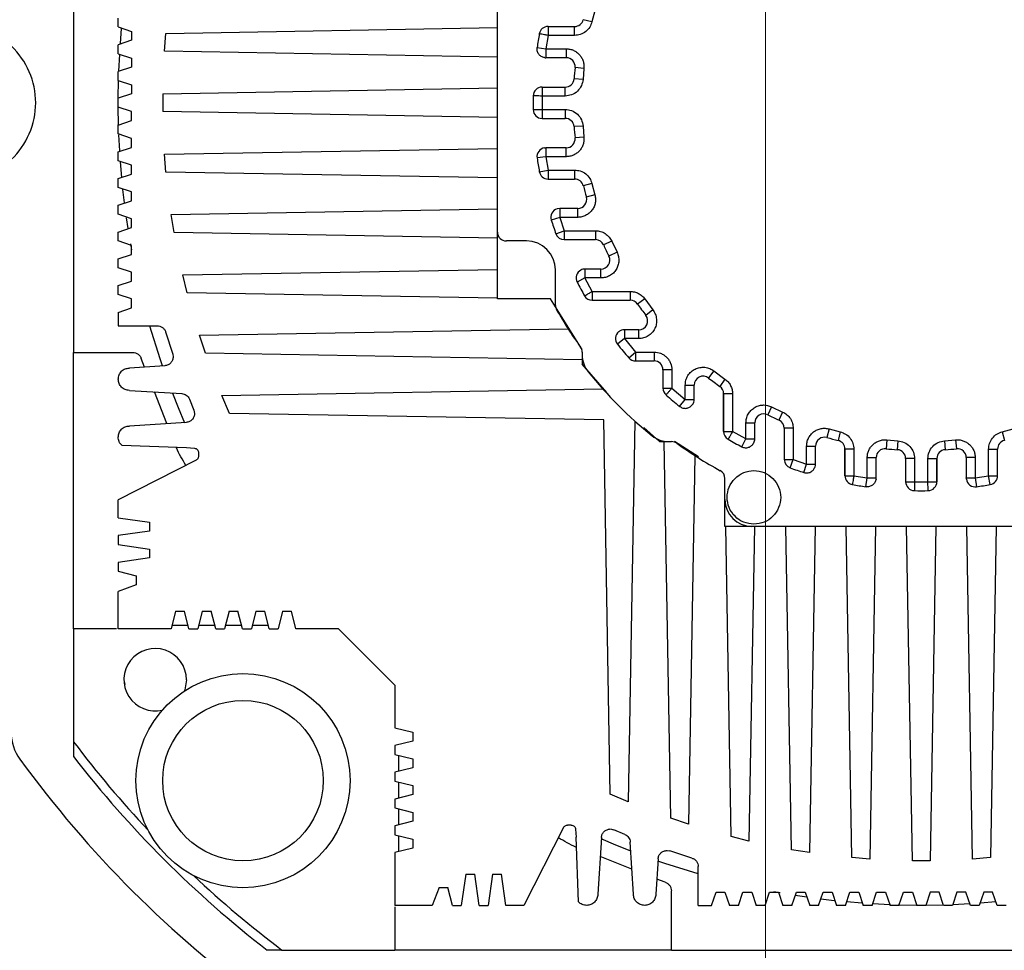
# Model space of a CAD drawing. Header units: millimetres. Extents: x -1 to 10933, y 0 to 7722.
# Tile 77 of 122: x 3870 to 3981, y 6345 to 6449. Entities that reach past the tile are written whole.
import ezdxf

# ---------------------------------------------------------------- set-up
doc = ezdxf.new("R2010")
doc.units = ezdxf.units.MM
doc.header["$LTSCALE"] = 13
doc.header["$PDSIZE"] = -1
doc.dimstyles.new('efort-st-1', dxfattribs={"dimtxt": 100, "dimasz": 100, "dimexe": 1.25, "dimexo": 0.625, "dimtad": 1, "dimdec": 0, "dimdsep": 46, "dimtxsty": 'Standard', "dimcen": 2.5, "dimclrd": 3, "dimclre": 3, "dimadec": 0, "dimazin": 0, "dimtfac": 1, "dimtmove": 0, "dimatfit": 3, "dimfxl": 1, "dimarcsym": 0})

# ---------------------------------------------------------------- blocks, each defined once
blk = doc.blocks.new('SW_CENTERMARKSYMBOL_3')
at = {"color": 0, "linetype": 'Continuous', "lineweight": 18}
blk.add_line((0, 5), (0, 385.71), dxfattribs=at)
blk = doc.blocks.new('*D156')
at = {"color": 3, "lineweight": -2}
for p, q in [((353.46, 7293.88), (782.52, 7174.38)), ((3953.81, 6291.1), (878.85, 7147.54))]:
    blk.add_line(p, q, dxfattribs=at)
at = {"color": 3}
blk.add_solid([(778.05, 7158.32), (786.99, 7190.43), (878.85, 7147.54)], dxfattribs=at)
at = {"layer": 'Defpoints', "color": 0}
for p in [(878.85, 7147.54), (3953.81, 6291.1)]:
    blk.add_point(p, dxfattribs=at)
at = {"color": 0, "insert": (533.41, 7296.31), "char_height": 100, "attachment_point": 5, "rotation": 344.4363}
blk.add_mtext('R3192', dxfattribs=at)

msp = doc.modelspace()

# ---------------------------------------------------------------- linework, layer by layer
at = {"color": 7, "linetype": 'Continuous', "lineweight": 25}
for p, q in [((3876.26, 6468.09), (3876.26, 6412.09)), ((3923.76, 6425.59), (3923.76, 6459.09)), ((3934.68, 6450.4), (3934.35, 6449.16)), ((3881.26, 6448.59), (3881.26, 6449.59)), ((3934.35, 6449.16), (3933.38, 6449.4)), ((3881.26, 6448.59), (3882.76, 6448.09)), ((3881.5, 6446.74), (3881.64, 6448.42)), ((3882.76, 6448.09), (3882.76, 6447.09)), ((3886.61, 6447.86), (3923.76, 6448.51)), ((3929.43, 6448.64), (3932.41, 6448.64)), ((3932.41, 6447.64), (3932.41, 6448.64)), ((3882.76, 6447.09), (3881.26, 6446.59)), ((3886.45, 6445.86), (3886.61, 6447.86)), ((3929.43, 6447.64), (3929.19, 6446.14)), ((3932.41, 6447.64), (3929.43, 6447.64)), ((3881.26, 6445.59), (3881.26, 6446.59)), ((3923.76, 6445.21), (3886.45, 6445.86)), ((3928.2, 6446.28), (3929.19, 6446.14)), ((3929.19, 6446.14), (3931.46, 6446.14)), ((3931.46, 6446.14), (3931.46, 6445.14)), ((3881.26, 6445.59), (3882.76, 6445.09)), ((3881.33, 6443.63), (3881.42, 6445.51)), ((3882.76, 6445.09), (3882.76, 6444.09)), ((3931.46, 6445.14), (3929.19, 6445.14)), ((3882.76, 6444.09), (3881.26, 6443.59)), ((3881.26, 6442.59), (3881.26, 6443.59)), ((3933.45, 6443.94), (3932.46, 6444.04)), ((3933.45, 6443.94), (3933.35, 6442.7)), ((3881.26, 6442.59), (3882.76, 6442.09)), ((3881.26, 6440.63), (3881.29, 6442.57)), ((3933.35, 6442.7), (3932.35, 6442.77)), ((3882.76, 6442.09), (3882.76, 6441.09)), ((3886.26, 6441.09), (3923.76, 6441.75)), ((3928.76, 6441.84), (3928.76, 6440.84)), ((3928.76, 6441.84), (3931.35, 6441.84)), ((3931.35, 6440.84), (3931.35, 6441.84)), ((3882.76, 6441.09), (3881.26, 6440.59)), ((3881.26, 6439.59), (3881.26, 6440.59)), ((3886.26, 6441.09), (3886.26, 6440.09)), ((3928.76, 6440.84), (3928.76, 6439.34)), ((3931.35, 6440.84), (3928.76, 6440.84)), ((3882.76, 6439.09), (3881.26, 6439.59)), ((3881.29, 6437.66), (3881.26, 6439.54)), ((3886.26, 6440.09), (3886.26, 6439.09)), ((3928.76, 6439.34), (3931.35, 6439.34)), ((3931.35, 6439.34), (3931.35, 6438.34)), ((3881.26, 6437.59), (3882.76, 6438.09)), ((3882.76, 6438.09), (3882.76, 6439.09)), ((3923.76, 6438.44), (3886.26, 6439.09)), ((3928.76, 6438.34), (3931.35, 6438.34)), ((3881.26, 6436.59), (3881.26, 6437.6)), ((3933.35, 6437.48), (3932.35, 6437.41)), ((3933.35, 6437.48), (3933.45, 6436.24)), ((3882.76, 6436.09), (3881.26, 6436.59)), ((3881.42, 6434.68), (3881.33, 6436.51)), ((3882.76, 6435.09), (3882.76, 6436.09)), ((3933.45, 6436.24), (3932.46, 6436.14)), ((3881.26, 6434.59), (3882.76, 6435.09)), ((3886.45, 6434.32), (3923.76, 6434.97)), ((3929.05, 6435.03), (3929.19, 6435.04)), ((3931.46, 6435.04), (3929.19, 6435.04)), ((3931.46, 6434.04), (3931.46, 6435.04)), ((3881.26, 6433.59), (3881.26, 6434.59)), ((3882.76, 6433.09), (3881.26, 6433.59)), ((3886.61, 6432.32), (3886.45, 6434.32)), ((3929.19, 6434.04), (3928.2, 6433.9)), ((3929.19, 6434.04), (3929.43, 6432.54)), ((3931.46, 6434.04), (3929.19, 6434.04)), ((3881.65, 6431.72), (3881.5, 6433.48)), ((3882.76, 6432.09), (3882.76, 6433.09)), ((3928.45, 6432.36), (3929.43, 6432.54)), ((3929.43, 6432.54), (3932.41, 6432.54)), ((3932.41, 6432.54), (3932.41, 6431.54)), ((3881.26, 6431.59), (3882.76, 6432.09)), ((3881.26, 6430.59), (3881.26, 6431.59)), ((3923.76, 6431.68), (3886.61, 6432.32)), ((3929.43, 6431.54), (3932.41, 6431.54)), ((3882.76, 6430.09), (3881.26, 6430.59)), ((3881.96, 6428.85), (3881.78, 6430.38)), ((3934.35, 6431.02), (3933.38, 6430.78)), ((3934.35, 6431.02), (3934.68, 6429.78)), ((3882.76, 6429.09), (3882.76, 6430.09)), ((3934.68, 6429.78), (3933.72, 6429.51)), ((3881.26, 6428.59), (3882.76, 6429.09)), ((3881.26, 6427.59), (3881.26, 6428.59)), ((3887.19, 6427.56), (3923.76, 6428.19)), ((3930.74, 6428.24), (3930.44, 6428.2)), ((3932.76, 6428.24), (3930.74, 6428.24)), ((3932.76, 6427.24), (3932.76, 6428.24)), ((3882.76, 6427.09), (3881.26, 6427.59)), ((3882.37, 6425.99), (3882.18, 6427.2)), ((3882.76, 6426.09), (3882.76, 6427.09)), ((3887.51, 6425.56), (3887.19, 6427.56)), ((3930.74, 6427.24), (3929.79, 6426.94)), ((3930.74, 6427.24), (3931.25, 6425.74)), ((3932.76, 6427.24), (3930.74, 6427.24)), ((3881.26, 6425.59), (3882.76, 6426.09)), ((3881.26, 6424.59), (3881.26, 6425.59)), ((3923.76, 6424.92), (3887.51, 6425.56)), ((3923.76, 6418.09), (3923.76, 6425.59)), ((3930.31, 6425.4), (3931.25, 6425.74)), ((3931.25, 6425.74), (3934.75, 6425.74)), ((3934.75, 6425.74), (3934.75, 6424.74)), ((3882.76, 6424.09), (3881.26, 6424.59)), ((3882.78, 6423.58), (3882.66, 6424.28)), ((3882.76, 6423.09), (3882.76, 6424.09)), ((3927.01, 6424.59), (3924.76, 6424.59)), ((3931.25, 6424.74), (3934.75, 6424.74)), ((3936.58, 6424.56), (3935.66, 6424.15)), ((3936.58, 6424.56), (3937.16, 6423.32)), ((3881.26, 6422.59), (3882.76, 6423.09)), ((3881.26, 6421.59), (3881.26, 6422.59)), ((3937.16, 6423.32), (3936.26, 6422.88)), ((3882.76, 6421.09), (3881.26, 6421.59)), ((3935.36, 6421.44), (3933.57, 6421.44)), ((3935.36, 6420.44), (3935.36, 6421.44)), ((3882.76, 6420.09), (3882.76, 6421.09)), ((3888.48, 6420.79), (3923.76, 6421.4)), ((3888.97, 6418.79), (3888.48, 6420.79)), ((3930.26, 6417.37), (3930.26, 6421.34)), ((3933.57, 6420.44), (3932.68, 6419.98)), ((3934.39, 6418.94), (3933.57, 6420.44)), ((3935.36, 6420.44), (3933.57, 6420.44)), ((3881.26, 6419.59), (3882.76, 6420.09)), ((3881.26, 6418.59), (3881.26, 6419.59)), ((3882.76, 6418.09), (3881.26, 6418.59)), ((3923.76, 6418.19), (3888.97, 6418.79)), ((3934.39, 6418.94), (3938.64, 6418.94)), ((3938.64, 6418.94), (3938.64, 6417.94)), ((3881.26, 6416.59), (3882.76, 6417.09)), ((3882.76, 6417.09), (3882.76, 6418.09)), ((3929.72, 6418.09), (3923.76, 6418.09)), ((3933.26, 6412.43), (3929.72, 6418.09)), ((3934.39, 6417.94), (3938.64, 6417.94)), ((3940.27, 6418.1), (3939.45, 6417.52)), ((3940.27, 6418.1), (3941.18, 6416.86)), ((3881.26, 6416.59), (3881.26, 6415.09)), ((3941.18, 6416.86), (3940.39, 6416.25)), ((3881.26, 6415.09), (3885.62, 6415.09)), ((3886.57, 6414.4), (3887.36, 6411.91)), ((3890.35, 6414.02), (3931.68, 6414.74)), ((3891.03, 6412.02), (3890.35, 6414.02)), ((3939.6, 6414.64), (3937.99, 6414.64)), ((3939.6, 6413.64), (3939.6, 6414.64)), ((3937.99, 6413.64), (3937.21, 6413.02)), ((3939.6, 6413.64), (3937.99, 6413.64)), ((3937.99, 6413.64), (3939.24, 6412.14)), ((3876.26, 6381.09), (3876.26, 6412.09)), ((3876.26, 6412.09), (3882.89, 6412.09)), ((3887.36, 6411.91), (3887.41, 6411.6)), ((3933.26, 6411.28), (3891.03, 6412.02)), ((3933.26, 6412.11), (3933.26, 6411.81)), ((3933.26, 6411.81), (3933.26, 6410.77)), ((3938.49, 6411.48), (3939.24, 6412.14)), ((3939.24, 6412.14), (3941.31, 6412.14)), ((3941.31, 6412.14), (3941.31, 6411.14)), ((3886.48, 6410.6), (3882.51, 6410.34)), ((3884.22, 6410.46), (3883.84, 6411.4)), ((3936.02, 6407.62), (3933.26, 6410.77)), ((3939.24, 6411.14), (3941.31, 6411.14)), ((3942.31, 6410.14), (3942.31, 6408.08)), ((3943.31, 6410.14), (3942.31, 6410.14)), ((3943.31, 6410.14), (3943.31, 6408.08)), ((3948.03, 6410.02), (3947.42, 6409.23)), ((3948.03, 6410.02), (3949.26, 6409.1)), ((3944.81, 6406.83), (3944.81, 6408.43)), ((3944.81, 6408.43), (3945.81, 6408.43)), ((3945.81, 6406.83), (3945.81, 6408.43)), ((3949.26, 6409.1), (3948.68, 6408.29)), ((3882.51, 6407.84), (3888.37, 6407.48)), ((3886.72, 6404.11), (3885.32, 6407.67)), ((3892.86, 6407.25), (3935.56, 6408)), ((3893.72, 6405.25), (3892.86, 6407.25)), ((3942.31, 6408.08), (3943.31, 6408.08)), ((3943.31, 6408.08), (3944.81, 6406.83)), ((3949.11, 6407.47), (3949.11, 6403.23)), ((3950.11, 6407.47), (3949.11, 6407.47)), ((3949.11, 6403.23), (3949.11, 6407.47)), ((3950.11, 6407.47), (3950.11, 6403.23)), ((3889.23, 6406.87), (3889.74, 6405.63)), ((3944.18, 6406.04), (3944.81, 6406.83)), ((3954.49, 6405.99), (3954.05, 6405.09)), ((3954.49, 6405.99), (3955.72, 6405.41)), ((3889.74, 6405.63), (3889.82, 6405.24)), ((3935.68, 6404.52), (3893.72, 6405.25)), ((3955.72, 6405.41), (3955.31, 6404.5)), ((3888.88, 6404.25), (3882.51, 6403.84)), ((3936.41, 6362.56), (3935.68, 6404.52)), ((3939.16, 6404.4), (3938.41, 6361.69)), ((3951.61, 6402.41), (3951.61, 6404.2)), ((3951.61, 6404.2), (3952.61, 6404.2)), ((3952.61, 6402.41), (3952.61, 6404.2)), ((3941.93, 6402.09), (3940.15, 6403.66)), ((3951.61, 6402.41), (3950.11, 6403.23)), ((3955.91, 6403.59), (3955.91, 6400.09)), ((3956.91, 6403.59), (3955.91, 6403.59)), ((3956.91, 6403.59), (3956.91, 6400.09)), ((3960.95, 6403.52), (3960.68, 6402.55)), ((3960.95, 6403.52), (3962.18, 6403.19)), ((3962.18, 6403.19), (3961.94, 6402.22)), ((3980.33, 6403.19), (3981.56, 6403.52)), ((3980.33, 6403.19), (3980.57, 6402.22)), ((3881.65, 6401.68), (3888.9, 6401.42)), ((3941.93, 6402.09), (3942.97, 6402.09)), ((3943.18, 6359.86), (3942.45, 6402.09)), ((3942.97, 6402.09), (3943.27, 6402.09)), ((3946.31, 6400.4), (3943.6, 6402.09)), ((3951.14, 6401.52), (3951.61, 6402.41)), ((3958.41, 6399.58), (3958.41, 6401.59)), ((3958.41, 6401.59), (3959.41, 6401.59)), ((3959.41, 6399.58), (3959.41, 6401.59)), ((3967.41, 6402.29), (3967.31, 6401.29)), ((3967.41, 6402.29), (3968.64, 6402.18)), ((3968.64, 6402.18), (3968.57, 6401.18)), ((3973.87, 6402.18), (3975.1, 6402.29)), ((3973.87, 6402.18), (3973.94, 6401.18)), ((3975.1, 6402.29), (3975.2, 6401.29)), ((3888.9, 6401.42), (3889.8, 6401.35)), ((3890.26, 6400.86), (3890.26, 6400.45)), ((3945.9, 6400.51), (3945.18, 6359.19)), ((3962.71, 6401.25), (3962.71, 6398.27)), ((3963.71, 6401.25), (3962.71, 6401.25)), ((3962.71, 6398.27), (3962.71, 6401.25)), ((3963.71, 6401.25), (3963.71, 6398.27)), ((3978.81, 6398.27), (3978.81, 6401.25)), ((3978.81, 6401.25), (3979.81, 6401.25)), ((3979.81, 6398.27), (3979.81, 6401.25)), ((3889.98, 6400.01), (3881.26, 6395.55)), ((3956.57, 6399.15), (3956.91, 6400.09)), ((3956.91, 6400.09), (3958.41, 6399.58)), ((3958.1, 6398.63), (3958.41, 6399.58)), ((3965.21, 6398.02), (3965.21, 6400.3)), ((3965.21, 6400.3), (3966.21, 6400.3)), ((3966.21, 6398.02), (3966.21, 6400.3)), ((3969.51, 6400.19), (3969.51, 6397.6)), ((3970.51, 6400.19), (3969.51, 6400.19)), ((3970.51, 6400.19), (3970.51, 6397.6)), ((3972.01, 6397.6), (3972.01, 6400.19)), ((3972.01, 6400.19), (3973.01, 6400.19)), ((3973.01, 6397.6), (3973.01, 6400.19)), ((3973.01, 6400.19), (3973.01, 6397.6)), ((3976.31, 6400.3), (3976.31, 6398.02)), ((3977.31, 6400.3), (3976.31, 6400.3)), ((3977.31, 6400.3), (3977.31, 6398.02)), ((3963.71, 6398.27), (3965.21, 6398.02)), ((3977.31, 6398.02), (3978.81, 6398.27)), ((3978.98, 6397.28), (3978.81, 6398.27)), ((3949.26, 6395.59), (3949.26, 6397.96)), ((3965.06, 6397.04), (3965.21, 6398.02)), ((3969.51, 6397.6), (3969.51, 6397.6)), ((3970.51, 6397.6), (3972.01, 6397.6)), ((3976.32, 6397.88), (3976.31, 6398.02)), ((3977.31, 6398.02), (3977.45, 6397.04)), ((3881.26, 6393.55), (3881.26, 6395.55)), ((3949.26, 6392.59), (3949.26, 6395.59)), ((3881.26, 6393.55), (3884.76, 6393.05)), ((3884.76, 6393.05), (3884.76, 6392.05)), ((3884.76, 6392.05), (3881.26, 6391.55)), ((3952.26, 6392.59), (3949.26, 6392.59)), ((3949.95, 6357.81), (3949.35, 6392.59)), ((3952.57, 6392.59), (3951.95, 6357.31)), ((3985.76, 6392.59), (3952.26, 6392.59)), ((3956.72, 6356.34), (3956.09, 6392.59)), ((3959.36, 6392.59), (3958.72, 6356.02)), ((3963.49, 6355.45), (3962.84, 6392.59)), ((3966.14, 6392.59), (3965.49, 6355.29)), ((3970.26, 6355.1), (3969.6, 6392.59)), ((3972.91, 6392.59), (3972.26, 6355.1)), ((3977.02, 6355.29), (3976.37, 6392.59)), ((3979.67, 6392.59), (3979.02, 6355.45)), ((3881.26, 6391.55), (3881.26, 6390.55)), ((3881.26, 6390.55), (3884.76, 6390.05)), ((3884.76, 6390.05), (3884.76, 6389.05)), ((3884.76, 6389.05), (3881.26, 6388.55)), ((3881.26, 6388.55), (3881.26, 6387.55)), ((3881.26, 6387.55), (3883.26, 6387.05)), ((3883.26, 6387.05), (3883.26, 6386.05)), ((3883.26, 6386.05), (3881.26, 6385.28)), ((3881.26, 6381.09), (3881.26, 6385.28)), ((3887.68, 6383.09), (3887.18, 6381.09)), ((3887.68, 6383.09), (3888.68, 6383.09)), ((3889.18, 6381.09), (3888.68, 6383.09)), ((3890.68, 6383.09), (3890.18, 6381.09)), ((3890.68, 6383.09), (3891.68, 6383.09)), ((3892.18, 6381.09), (3891.68, 6383.09)), ((3893.68, 6383.09), (3893.18, 6381.09)), ((3893.68, 6383.09), (3894.68, 6383.09)), ((3895.18, 6381.09), (3894.68, 6383.09)), ((3896.68, 6383.09), (3896.18, 6381.09)), ((3896.68, 6383.09), (3897.68, 6383.09)), ((3898.18, 6381.09), (3897.68, 6383.09)), ((3899.68, 6383.09), (3899.18, 6381.09)), ((3899.68, 6383.09), (3900.68, 6383.09)), ((3901.18, 6381.09), (3900.68, 6383.09)), ((3881.08, 6381.09), (3876.26, 6381.09)), ((3876.26, 6381.09), (3876.26, 6368.43)), ((3887.18, 6381.09), (3881.26, 6381.09)), ((3889.08, 6381.49), (3887.28, 6381.49)), ((3889.18, 6381.09), (3890.18, 6381.09)), ((3892.08, 6381.49), (3890.28, 6381.49)), ((3892.18, 6381.09), (3893.18, 6381.09)), ((3895.08, 6381.49), (3893.28, 6381.49)), ((3895.18, 6381.09), (3896.18, 6381.09)), ((3898.08, 6381.49), (3896.28, 6381.49)), ((3898.18, 6381.09), (3899.18, 6381.09)), ((3905.96, 6381.09), (3901.18, 6381.09)), ((3912.26, 6374.8), (3905.96, 6381.09)), ((3881.9, 6375.4), (3882.01, 6374.87)), ((3912.26, 6374.8), (3912.26, 6370.02)), ((3912.26, 6370.02), (3914.26, 6369.52)), ((3914.26, 6368.52), (3912.26, 6368.02)), ((3914.26, 6369.52), (3914.26, 6368.52)), ((3876.26, 6368.43), (3876.26, 6366.78)), ((3912.26, 6368.02), (3912.26, 6367.02)), ((3912.26, 6367.02), (3914.26, 6366.52)), ((3912.66, 6366.92), (3912.66, 6365.12)), ((3914.26, 6366.52), (3914.26, 6365.52)), ((3914.26, 6365.52), (3912.26, 6365.02)), ((3912.26, 6365.02), (3912.26, 6364.02)), ((3912.26, 6364.02), (3914.26, 6363.52)), ((3912.66, 6363.92), (3912.66, 6362.12)), ((3914.26, 6363.52), (3914.26, 6362.52)), ((3914.26, 6362.52), (3912.26, 6362.02)), ((3912.26, 6362.02), (3912.26, 6361.02)), ((3938.41, 6361.69), (3936.41, 6362.56)), ((3912.26, 6361.02), (3914.26, 6360.52)), ((3912.66, 6360.92), (3912.66, 6359.12)), ((3914.26, 6360.52), (3914.26, 6359.52)), ((3945.18, 6359.19), (3943.18, 6359.86)), ((3914.26, 6359.52), (3912.26, 6359.02)), ((3912.26, 6359.02), (3912.26, 6358.02)), ((3931.17, 6358.81), (3926.71, 6350.09)), ((3932.02, 6359.09), (3931.62, 6359.09)), ((3932.52, 6358.64), (3932.58, 6357.73)), ((3936.41, 6358.66), (3936.79, 6358.58)), ((3938.03, 6358.06), (3936.79, 6358.58)), ((3912.26, 6358.02), (3914.26, 6357.52)), ((3912.66, 6357.92), (3912.66, 6356.12)), ((3914.26, 6357.52), (3914.26, 6356.52)), ((3932.84, 6350.49), (3932.58, 6357.73)), ((3935.41, 6357.72), (3935.01, 6351.34)), ((3951.95, 6357.31), (3949.95, 6357.81)), ((3914.26, 6356.52), (3912.26, 6356.02)), ((3939.01, 6351.34), (3938.65, 6357.2)), ((3958.72, 6356.02), (3956.72, 6356.34)), ((3912.26, 6356.02), (3912.26, 6350.09)), ((3938.83, 6354.15), (3935.27, 6355.56)), ((3941.77, 6355.31), (3941.51, 6351.34)), ((3942.77, 6356.25), (3943.07, 6356.2)), ((3945.56, 6355.4), (3943.07, 6356.2)), ((3965.49, 6355.29), (3963.49, 6355.45)), ((3979.02, 6355.45), (3977.02, 6355.29)), ((3946.26, 6350.09), (3946.26, 6354.45)), ((3972.26, 6355.1), (3970.26, 6355.1)), ((3920.21, 6353.59), (3919.71, 6350.09)), ((3920.21, 6353.59), (3921.21, 6353.59)), ((3921.71, 6350.09), (3921.21, 6353.59)), ((3923.21, 6353.59), (3922.71, 6350.09)), ((3923.21, 6353.59), (3924.21, 6353.59)), ((3924.71, 6350.09), (3924.21, 6353.59)), ((3942.57, 6352.68), (3941.62, 6353.05)), ((3917.21, 6352.09), (3916.44, 6350.09)), ((3917.21, 6352.09), (3918.21, 6352.09)), ((3918.71, 6350.09), (3918.21, 6352.09)), ((3943.26, 6345.09), (3943.26, 6351.73)), ((3947.76, 6350.09), (3948.26, 6351.59)), ((3948.26, 6351.59), (3949.26, 6351.59)), ((3949.26, 6351.59), (3949.76, 6350.09)), ((3950.76, 6350.09), (3951.26, 6351.59)), ((3951.26, 6351.59), (3952.26, 6351.59)), ((3952.26, 6351.59), (3952.76, 6350.09)), ((3953.76, 6350.09), (3954.26, 6351.59)), ((3954.26, 6351.59), (3955.26, 6351.59)), ((3955.44, 6351.49), (3954.75, 6351.62)), ((3955.26, 6351.59), (3955.76, 6350.09)), ((3956.76, 6350.09), (3957.26, 6351.59)), ((3958.42, 6351.01), (3957.13, 6351.21)), ((3957.26, 6351.59), (3958.26, 6351.59)), ((3958.26, 6351.59), (3958.76, 6350.09)), ((3959.76, 6350.09), (3960.26, 6351.59)), ((3960.26, 6351.59), (3961.26, 6351.59)), ((3961.26, 6351.59), (3961.76, 6350.09)), ((3962.76, 6350.09), (3963.26, 6351.59)), ((3963.26, 6351.59), (3964.26, 6351.59)), ((3964.26, 6351.59), (3964.76, 6350.09)), ((3965.76, 6350.09), (3966.26, 6351.59)), ((3966.26, 6351.59), (3967.26, 6351.59)), ((3967.26, 6351.59), (3967.76, 6350.09)), ((3968.76, 6350.1), (3969.26, 6351.59)), ((3969.26, 6351.59), (3970.26, 6351.59)), ((3970.26, 6351.59), (3970.76, 6350.09)), ((3972.26, 6351.59), (3971.76, 6350.09)), ((3973.26, 6351.59), (3972.26, 6351.59)), ((3973.75, 6350.09), (3973.26, 6351.59)), ((3975.26, 6351.59), (3974.76, 6350.09)), ((3976.26, 6351.59), (3975.26, 6351.59)), ((3976.76, 6350.09), (3976.26, 6351.59)), ((3978.26, 6351.59), (3977.76, 6350.09)), ((3979.26, 6351.59), (3978.26, 6351.59)), ((3979.76, 6350.09), (3979.26, 6351.59)), ((3916.44, 6350.09), (3912.26, 6350.09)), ((3912.26, 6349.92), (3912.26, 6345.09)), ((3918.71, 6350.09), (3919.71, 6350.09)), ((3921.71, 6350.09), (3922.71, 6350.09)), ((3926.71, 6350.09), (3924.71, 6350.09)), ((3946.26, 6350.09), (3947.76, 6350.09)), ((3950.76, 6350.09), (3949.76, 6350.09)), ((3953.76, 6350.09), (3952.76, 6350.09)), ((3956.76, 6350.09), (3955.76, 6350.09)), ((3959.76, 6350.09), (3958.76, 6350.09)), ((3961.51, 6350.62), (3960.02, 6350.8)), ((3962.76, 6350.09), (3961.76, 6350.09)), ((3964.61, 6350.34), (3962.93, 6350.48)), ((3965.76, 6350.09), (3964.76, 6350.09)), ((3967.72, 6350.16), (3965.84, 6350.26)), ((3968.76, 6350.09), (3967.76, 6350.09)), ((3970.72, 6350.09), (3968.78, 6350.13)), ((3971.76, 6350.09), (3970.76, 6350.09)), ((3973.69, 6350.13), (3971.81, 6350.09)), ((3974.76, 6350.09), (3973.75, 6350.09)), ((3976.66, 6350.25), (3974.84, 6350.16)), ((3977.76, 6350.09), (3976.76, 6350.09)), ((3979.62, 6350.48), (3977.87, 6350.34)), ((3980.76, 6350.09), (3979.76, 6350.09)), ((3899.59, 6345.09), (3897.94, 6345.09)), ((3899.59, 6345.09), (3912.26, 6345.09)), ((3943.26, 6345.09), (3912.26, 6345.09)), ((3943.26, 6345.09), (3999.26, 6345.09))]:
    msp.add_line(p, q, dxfattribs=at)
at = {"color": 7, "linetype": 'Continuous', "lineweight": 25, "flags": 128}
for points in [[(3886.23, 6410.58), (3885.97, 6411.36), (3884.81, 6415.04)], [(3888.73, 6404.18), (3888.01, 6405.88), (3887.37, 6407.49)], [(3888.9, 6375.4), (3888.71, 6374.26), (3888.66, 6374.11)], [(3938.65, 6356.21), (3937.04, 6356.85), (3935.39, 6357.55)], [(3946.26, 6353.63), (3942.52, 6354.8), (3941.75, 6355.07)]]:
    msp.add_lwpolyline(points, dxfattribs=at)
at = {"color": 7, "linetype": 'Continuous', "lineweight": 25}
for radius in [12, 9]:
    msp.add_circle((3895.24, 6364.08), radius, dxfattribs=at)
for centre, radius, start, end in [((3932.41, 6449.64), 1, 270, 346.1872), ((3929.43, 6447.64), 1, 89.9555, 169.7673), ((3971.26, 6440.09), 43.5, 169.7673, 171.816), ((3863.26, 6440.09), 8.75, 313.2918, 46.7082), ((3929.19, 6446.14), 1, 261.816, 270), ((3931.46, 6444.14), 1, 354.1888, 90), ((3971.26, 6440.09), 39, 174.1888, 176.0578), ((3931.35, 6442.84), 1, 270, 356.0578), ((3928.76, 6440.84), 1, 90, 178.9899), ((3971.26, 6440.09), 43.5, 178.9889, 181.0107), ((3928.76, 6439.34), 1, 180.9894, 269.9935), ((3931.35, 6437.34), 1, 3.9422, 90), ((3971.26, 6440.09), 39, 183.9422, 185.8112), ((3931.46, 6436.04), 1, 270, 5.8112), ((3929.19, 6434.04), 1, 98.184, 188.184), ((3971.26, 6440.09), 43.5, 188.184, 190.2327), ((3929.43, 6432.54), 1, 190.2327, 270.0246), ((3932.41, 6430.54), 1, 13.8128, 90), ((3971.26, 6440.09), 39, 193.8128, 195.7387), ((3932.76, 6429.24), 1, 270, 15.7387), ((3930.74, 6427.24), 1, 107.599, 197.599), ((3971.26, 6440.09), 43.5, 197.599, 199.7336), ((3924.76, 6425.59), 1, 180, 270), ((3931.25, 6425.74), 1, 199.7336, 270), ((3927.01, 6421.34), 3.25, 0, 90), ((3934.75, 6423.74), 1, 24.1263, 90), ((3971.26, 6440.09), 39, 204.1263, 206.1837), ((3935.36, 6422.44), 1, 270, 26.1837), ((3933.57, 6420.44), 1, 117.539, 207.539), ((3971.26, 6440.09), 43.5, 207.539, 209.8461), ((3934.39, 6418.94), 1, 209.9171, 269.998), ((3931.26, 6417.37), 1, 180, 209.5937), ((3938.64, 6416.94), 1, 35.3627, 90), ((3971.26, 6440.09), 39, 215.3627, 217.6799), ((3971.26, 6440.09), 47, 209.5937, 215.6605), ((3939.6, 6415.64), 1, 270, 37.6799), ((3937.99, 6413.64), 1, 128.4882, 218.4882), ((3932.26, 6412.11), 1, 0, 35.6605), ((3971.26, 6440.09), 43.5, 218.4882, 221.1207), ((3936.26, 6411.81), 3, 180, 218.9424), ((3939.24, 6412.14), 1, 221.1207, 270), ((3941.31, 6410.14), 1, 0, 90), ((3971.26, 6440.09), 48, 218.9424, 231.0576), ((3946.81, 6408.43), 1, 52.3201, 180), ((3971.26, 6440.09), 39, 232.3201, 234.6373), ((3948.11, 6407.47), 1, 360, 54.6373), ((3943.31, 6408.08), 1, 180, 228.8793), ((3971.26, 6440.09), 43.5, 228.8793, 231.5118), ((3944.81, 6406.83), 1, 321.5118, 360), ((3953.61, 6404.2), 1, 63.8163, 180), ((3971.26, 6440.09), 39, 243.8163, 245.8737), ((3954.91, 6403.59), 1, 0, 65.8737), ((3942.97, 6405.09), 3, 231.0576, 270), ((3950.11, 6403.23), 1, 180.0597, 240.1535), ((3943.27, 6401.09), 1, 54.3395, 90), ((3971.26, 6440.09), 47, 234.3395, 241.3696), ((3971.26, 6440.09), 43.5, 240.1555, 242.461), ((3951.61, 6402.41), 1, 332.461, 360), ((3960.41, 6401.59), 1, 74.2613, 180), ((3971.26, 6440.09), 39, 254.2613, 256.1872), ((3961.71, 6401.25), 1, 360, 76.1872), ((3980.81, 6401.25), 1, 103.8128, 180), ((3967.21, 6400.3), 1, 84.1888, 180), ((3971.26, 6440.09), 39, 264.1888, 266.0578), ((3968.51, 6400.19), 1, 0, 86.0578), ((3974.01, 6400.19), 1, 93.9422, 180), ((3971.26, 6440.09), 39, 273.9422, 275.8112), ((3975.31, 6400.3), 1, 0, 95.8112), ((3956.91, 6400.09), 1, 180, 250.2664), ((3958.41, 6399.58), 1, 342.401, 360), ((3948.26, 6397.96), 1, 0, 61.3696), ((3971.26, 6440.09), 43.5, 250.2664, 252.401), ((3963.71, 6398.27), 1, 179.9555, 259.7673), ((3978.81, 6398.27), 1, 280.2327, 0.0246), ((3971.26, 6440.09), 43.5, 259.7673, 261.816), ((3965.21, 6398.02), 1, 351.816, 360), ((3970.51, 6397.6), 1, 180.0089, 268.9899), ((3972.01, 6397.6), 1, 270.9893, 359.9938), ((3977.31, 6398.02), 1, 188.184, 278.184), ((3971.26, 6440.09), 43.5, 278.184, 280.2327), ((3971.26, 6440.09), 43.5, 268.9889, 271.0107), ((3952.26, 6395.59), 3, 180, 270), ((3885.4, 6375.4), 3.5, 0, 283.5684), ((3874.26, 6369.45), 5, 180, 216.0666), ((3971.26, 6440.09), 119, 217.0301, 223.2635), ((3971.26, 6440.09), 125, 216.0666, 233.9334), ((3971.26, 6440.09), 120, 217.6584, 232.3415), ((3971.26, 6440.09), 119, 226.7365, 232.9699)]:
    msp.add_arc(centre, radius, start, end, dxfattribs=at)
at = {"color": 0, "linetype": 'Continuous', "lineweight": 18}
msp.add_arc((3955.86, 6291.1), 560, 262.7, 5.9556, dxfattribs=at)
at = {"color": 7, "linetype": 'Continuous', "lineweight": 25}
for points, knots in [([(3934.35, 6449.16), (3934.28, 6448.96), (3934.14, 6448.54), (3933.67, 6448.04), (3933.07, 6447.7), (3932.63, 6447.66), (3932.41, 6447.64)], [0, 0, 0, 0, 0.242964, 0.5, 0.757036, 1, 1, 1, 1]), ([(3931.46, 6446.14), (3931.6, 6446.13), (3931.88, 6446.12), (3932.28, 6445.98), (3932.64, 6445.77), (3932.96, 6445.49), (3933.2, 6445.15), (3933.37, 6444.77), (3933.47, 6444.36), (3933.46, 6444.08), (3933.45, 6443.94)], [0, 0, 0, 0, 0.124959, 0.249998, 0.37492, 0.499998, 0.62492, 0.749998, 0.874959, 1, 1, 1, 1]), ([(3933.35, 6442.7), (3933.3, 6442.47), (3933.22, 6441.97), (3932.75, 6441.35), (3932.09, 6440.92), (3931.59, 6440.87), (3931.35, 6440.84)], [0, 0, 0, 0, 0.240976, 0.5, 0.759024, 1, 1, 1, 1]), ([(3931.35, 6439.34), (3931.59, 6439.32), (3932.09, 6439.26), (3932.75, 6438.84), (3933.22, 6438.21), (3933.3, 6437.72), (3933.35, 6437.48)], [0, 0, 0, 0, 0.240976, 0.5, 0.759024, 1, 1, 1, 1]), ([(3933.45, 6436.24), (3933.46, 6436.11), (3933.47, 6435.83), (3933.37, 6435.41), (3933.2, 6435.03), (3932.96, 6434.69), (3932.64, 6434.41), (3932.28, 6434.2), (3931.88, 6434.07), (3931.6, 6434.05), (3931.46, 6434.04)], [0, 0, 0, 0, 0.1249591, 0.2499982, 0.37492, 0.4999983, 0.62492, 0.7499982, 0.8749591, 1, 1, 1, 1]), ([(3932.41, 6432.54), (3932.63, 6432.52), (3933.07, 6432.48), (3933.67, 6432.14), (3934.14, 6431.64), (3934.28, 6431.22), (3934.35, 6431.02)], [0, 0, 0, 0, 0.242964, 0.5, 0.757036, 1, 1, 1, 1]), ([(3934.68, 6429.78), (3934.71, 6429.63), (3934.78, 6429.33), (3934.74, 6428.87), (3934.6, 6428.42), (3934.36, 6428.02), (3934.04, 6427.69), (3933.65, 6427.44), (3933.22, 6427.27), (3932.91, 6427.25), (3932.76, 6427.24)], [0, 0, 0, 0, 0.124963, 0.249998, 0.374925, 0.499998, 0.624925, 0.749998, 0.874963, 1, 1, 1, 1]), ([(3934.75, 6425.74), (3934.94, 6425.73), (3935.32, 6425.7), (3935.85, 6425.44), (3936.3, 6425.06), (3936.48, 6424.72), (3936.58, 6424.56)], [0, 0, 0, 0, 0.244765, 0.5, 0.755235, 1, 1, 1, 1]), ([(3937.16, 6423.32), (3937.22, 6423.17), (3937.34, 6422.86), (3937.38, 6422.34), (3937.29, 6421.84), (3937.08, 6421.37), (3936.76, 6420.98), (3936.34, 6420.68), (3935.86, 6420.48), (3935.53, 6420.45), (3935.36, 6420.44)], [0, 0, 0, 0, 0.122971, 0.25, 0.377029, 0.5, 0.622971, 0.75, 0.877029, 1, 1, 1, 1]), ([(3933.53, 6418.44), (3933.54, 6418.45), (3933.56, 6418.47), (3933.76, 6418.58), (3934.05, 6418.75), (3934.28, 6418.88), (3934.39, 6418.94)], [0, 0, 0, 0, 0.25, 0.5, 0.75, 1, 1, 1, 1]), ([(3938.64, 6418.94), (3938.79, 6418.93), (3939.11, 6418.91), (3939.56, 6418.73), (3939.97, 6418.47), (3940.17, 6418.22), (3940.27, 6418.1)], [0, 0, 0, 0, 0.249956, 0.50005, 0.753611, 1, 1, 1, 1]), ([(3941.18, 6416.86), (3941.28, 6416.71), (3941.48, 6416.4), (3941.61, 6415.84), (3941.59, 6415.28), (3941.42, 6414.75), (3941.1, 6414.29), (3940.67, 6413.92), (3940.15, 6413.69), (3939.78, 6413.66), (3939.6, 6413.64)], [0, 0, 0, 0, 0.122544, 0.25, 0.377456, 0.5, 0.622544, 0.75, 0.877456, 1, 1, 1, 1]), ([(3941.31, 6412.14), (3941.56, 6412.12), (3941.95, 6412.07), (3942.41, 6411.82), (3942.73, 6411.57), (3942.99, 6411.25), (3943.24, 6410.78), (3943.28, 6410.39), (3943.31, 6410.14)], [0, 0, 0, 0, 0.2394429, 0.3696359, 0.4999999, 0.6301929, 0.7605571, 1, 1, 1, 1]), ([(3944.81, 6408.43), (3944.82, 6408.62), (3944.85, 6408.99), (3945.09, 6409.51), (3945.45, 6409.94), (3945.91, 6410.25), (3946.44, 6410.43), (3947.01, 6410.45), (3947.56, 6410.32), (3947.88, 6410.12), (3948.03, 6410.02)], [0, 0, 0, 0, 0.122544, 0.25, 0.377456, 0.5, 0.622544, 0.75, 0.877456, 1, 1, 1, 1]), ([(3949.26, 6409.1), (3949.39, 6409), (3949.63, 6408.8), (3949.9, 6408.4), (3950.07, 6407.95), (3950.1, 6407.63), (3950.11, 6407.47)], [0, 0, 0, 0, 0.2499555, 0.5000501, 0.7536109, 1, 1, 1, 1]), ([(3951.61, 6404.2), (3951.62, 6404.36), (3951.64, 6404.7), (3951.84, 6405.18), (3952.14, 6405.59), (3952.54, 6405.91), (3953, 6406.13), (3953.5, 6406.22), (3954.02, 6406.18), (3954.33, 6406.05), (3954.49, 6405.99)], [0, 0, 0, 0, 0.122971, 0.25, 0.377029, 0.5, 0.622971, 0.75, 0.877029, 1, 1, 1, 1]), ([(3955.72, 6405.41), (3955.89, 6405.32), (3956.23, 6405.14), (3956.61, 6404.69), (3956.86, 6404.16), (3956.89, 6403.77), (3956.91, 6403.59)], [0, 0, 0, 0, 0.244765, 0.5, 0.755235, 1, 1, 1, 1]), ([(3958.41, 6401.59), (3958.42, 6401.75), (3958.44, 6402.05), (3958.6, 6402.49), (3958.85, 6402.88), (3959.19, 6403.2), (3959.59, 6403.44), (3960.03, 6403.57), (3960.5, 6403.61), (3960.8, 6403.55), (3960.95, 6403.52)], [0, 0, 0, 0, 0.124963, 0.249998, 0.374925, 0.499998, 0.624925, 0.749998, 0.874963, 1, 1, 1, 1]), ([(3962.18, 6403.19), (3962.39, 6403.12), (3962.81, 6402.97), (3963.31, 6402.5), (3963.64, 6401.91), (3963.69, 6401.46), (3963.71, 6401.25)], [0, 0, 0, 0, 0.242964, 0.5, 0.757036, 1, 1, 1, 1]), ([(3978.81, 6401.25), (3978.83, 6401.46), (3978.87, 6401.91), (3979.2, 6402.5), (3979.7, 6402.97), (3980.12, 6403.12), (3980.33, 6403.19)], [0, 0, 0, 0, 0.2429639, 0.5, 0.7570361, 1, 1, 1, 1]), ([(3965.21, 6400.3), (3965.21, 6400.44), (3965.23, 6400.72), (3965.37, 6401.12), (3965.57, 6401.48), (3965.86, 6401.79), (3966.19, 6402.04), (3966.58, 6402.21), (3966.99, 6402.31), (3967.27, 6402.29), (3967.41, 6402.29)], [0, 0, 0, 0, 0.124959, 0.249998, 0.37492, 0.499998, 0.62492, 0.749998, 0.874959, 1, 1, 1, 1]), ([(3968.64, 6402.18), (3968.88, 6402.14), (3969.38, 6402.05), (3970, 6401.58), (3970.43, 6400.93), (3970.48, 6400.43), (3970.51, 6400.19)], [0, 0, 0, 0, 0.240976, 0.5, 0.759024, 1, 1, 1, 1]), ([(3972.01, 6400.19), (3972.03, 6400.43), (3972.08, 6400.93), (3972.51, 6401.58), (3973.13, 6402.05), (3973.63, 6402.14), (3973.87, 6402.18)], [0, 0, 0, 0, 0.240976, 0.5, 0.759024, 1, 1, 1, 1]), ([(3975.1, 6402.29), (3975.24, 6402.29), (3975.52, 6402.31), (3975.93, 6402.21), (3976.32, 6402.04), (3976.66, 6401.79), (3976.94, 6401.48), (3977.15, 6401.12), (3977.28, 6400.72), (3977.3, 6400.44), (3977.31, 6400.3)], [0, 0, 0, 0, 0.124959, 0.249998, 0.37492, 0.499998, 0.62492, 0.749998, 0.874959, 1, 1, 1, 1]), ([(3888.85, 6399.43), (3888.46, 6400.07), (3888.05, 6400.72), (3887.77, 6401.44), (3887.76, 6401.46)], [0, 0, 0, 0, 0.971752, 1, 1, 1, 1]), ([(3932.62, 6356.6), (3932.6, 6356.61), (3931.89, 6356.89), (3931.23, 6357.29), (3930.59, 6357.68)], [0, 0, 0, 0, 0.027084, 1, 1, 1, 1])]:
    msp.add_open_spline(points, degree=3, knots=knots, dxfattribs=at)
for points in [[(3929.43, 6448.64), (3929.43, 6448.63), (3929.43, 6448.6), (3929.43, 6448.37), (3929.43, 6448.04), (3929.43, 6447.77), (3929.43, 6447.64)], [(3929.43, 6447.64), (3929.3, 6447.67), (3929.04, 6447.71), (3928.72, 6447.77), (3928.49, 6447.81), (3928.46, 6447.82), (3928.45, 6447.82)], [(3929.05, 6445.15), (3928.92, 6445.19), (3928.66, 6445.25), (3928.37, 6445.53), (3928.19, 6445.89), (3928.19, 6446.15), (3928.2, 6446.28)], [(3929.19, 6446.14), (3929.19, 6446.01), (3929.19, 6445.75), (3929.19, 6445.42), (3929.19, 6445.19), (3929.19, 6445.16), (3929.19, 6445.14)], [(3928.76, 6440.84), (3928.63, 6440.84), (3928.37, 6440.85), (3928.04, 6440.85), (3927.81, 6440.86), (3927.78, 6440.86), (3927.76, 6440.86)], [(3927.76, 6439.32), (3927.78, 6439.33), (3927.81, 6439.33), (3928.04, 6439.33), (3928.37, 6439.34), (3928.63, 6439.34), (3928.76, 6439.34)], [(3928.76, 6439.34), (3928.76, 6439.21), (3928.76, 6438.95), (3928.76, 6438.62), (3928.76, 6438.39), (3928.76, 6438.36), (3928.76, 6438.34)], [(3929.19, 6435.04), (3929.19, 6435.03), (3929.19, 6435), (3929.19, 6434.77), (3929.19, 6434.44), (3929.19, 6434.17), (3929.19, 6434.04)], [(3929.43, 6432.54), (3929.43, 6432.41), (3929.43, 6432.15), (3929.43, 6431.82), (3929.43, 6431.59), (3929.43, 6431.56), (3929.43, 6431.54)], [(3930.74, 6428.24), (3930.74, 6428.23), (3930.74, 6428.2), (3930.74, 6427.97), (3930.74, 6427.64), (3930.74, 6427.37), (3930.74, 6427.24)], [(3931.25, 6425.74), (3931.25, 6425.61), (3931.25, 6425.35), (3931.25, 6425.02), (3931.25, 6424.79), (3931.25, 6424.76), (3931.25, 6424.74)], [(3933.57, 6421.44), (3933.49, 6421.44), (3933.33, 6421.43), (3933.18, 6421.36), (3933.11, 6421.33)], [(3933.57, 6421.44), (3933.57, 6421.43), (3933.57, 6421.4), (3933.57, 6421.17), (3933.57, 6420.84), (3933.57, 6420.57), (3933.57, 6420.44)], [(3934.39, 6418.94), (3934.39, 6418.81), (3934.39, 6418.55), (3934.39, 6418.22), (3934.39, 6417.99), (3934.39, 6417.96), (3934.39, 6417.94)], [(3885.62, 6415.09), (3885.72, 6415.08), (3885.93, 6415.06), (3886.21, 6414.91), (3886.44, 6414.69), (3886.53, 6414.49), (3886.57, 6414.4)], [(3937.99, 6414.64), (3937.88, 6414.63), (3937.65, 6414.61), (3937.46, 6414.49), (3937.37, 6414.42)], [(3937.99, 6414.64), (3937.99, 6414.63), (3937.99, 6414.6), (3937.99, 6414.37), (3937.99, 6414.04), (3937.99, 6413.77), (3937.99, 6413.64)], [(3882.89, 6412.09), (3883, 6412.08), (3883.21, 6412.06), (3883.49, 6411.91), (3883.72, 6411.69), (3883.8, 6411.5), (3883.84, 6411.4)], [(3887.41, 6411.6), (3887.4, 6411.48), (3887.37, 6411.23), (3887.16, 6410.9), (3886.85, 6410.67), (3886.6, 6410.63), (3886.48, 6410.6)], [(3939.24, 6412.14), (3939.24, 6412.01), (3939.24, 6411.75), (3939.24, 6411.42), (3939.24, 6411.19), (3939.24, 6411.16), (3939.24, 6411.14)], [(3881.26, 6409.09), (3881.27, 6409.26), (3881.31, 6409.58), (3881.6, 6410), (3882.01, 6410.29), (3882.34, 6410.32), (3882.51, 6410.34)], [(3882.51, 6407.84), (3882.34, 6407.86), (3882.01, 6407.9), (3881.6, 6408.19), (3881.31, 6408.6), (3881.27, 6408.93), (3881.26, 6409.09)], [(3888.37, 6407.48), (3888.46, 6407.47), (3888.64, 6407.44), (3888.89, 6407.31), (3889.1, 6407.12), (3889.19, 6406.95), (3889.23, 6406.87)], [(3943.31, 6408.08), (3943.22, 6407.98), (3943.05, 6407.78), (3942.83, 6407.53), (3942.68, 6407.36), (3942.66, 6407.33), (3942.65, 6407.32)], [(3944.18, 6406.04), (3944.3, 6405.97), (3944.52, 6405.83), (3944.92, 6405.81), (3945.31, 6405.92), (3945.5, 6406.11), (3945.59, 6406.2)], [(3944.81, 6406.83), (3944.94, 6406.83), (3945.2, 6406.83), (3945.53, 6406.83), (3945.76, 6406.83), (3945.79, 6406.83), (3945.81, 6406.83)], [(3889.82, 6405.24), (3889.8, 6405.12), (3889.78, 6404.87), (3889.56, 6404.54), (3889.26, 6404.31), (3889.01, 6404.27), (3888.88, 6404.25)], [(3881.26, 6402.59), (3881.27, 6402.76), (3881.31, 6403.08), (3881.6, 6403.5), (3882.01, 6403.79), (3882.34, 6403.82), (3882.51, 6403.84)], [(3949.11, 6403.23), (3949.12, 6403.23), (3949.15, 6403.23), (3949.38, 6403.23), (3949.71, 6403.23), (3949.97, 6403.23), (3950.11, 6403.23)], [(3950.11, 6403.23), (3950.04, 6403.11), (3949.91, 6402.89), (3949.75, 6402.6), (3949.63, 6402.4), (3949.62, 6402.37), (3949.61, 6402.36)], [(3881.65, 6401.68), (3881.6, 6401.74), (3881.48, 6401.86), (3881.35, 6402.09), (3881.27, 6402.34), (3881.26, 6402.51), (3881.26, 6402.59)], [(3951.14, 6401.52), (3951.27, 6401.47), (3951.51, 6401.38), (3951.91, 6401.43), (3952.27, 6401.62), (3952.42, 6401.84), (3952.49, 6401.95)], [(3951.61, 6402.41), (3951.74, 6402.41), (3952, 6402.41), (3952.33, 6402.41), (3952.56, 6402.41), (3952.59, 6402.41), (3952.61, 6402.41)], [(3889.8, 6401.35), (3889.86, 6401.34), (3889.98, 6401.32), (3890.13, 6401.2), (3890.23, 6401.04), (3890.25, 6400.92), (3890.26, 6400.86)], [(3890.26, 6400.45), (3890.25, 6400.41), (3890.24, 6400.32), (3890.19, 6400.19), (3890.1, 6400.08), (3890.02, 6400.03), (3889.98, 6400.01)], [(3955.91, 6400.09), (3955.92, 6400.09), (3955.95, 6400.09), (3956.18, 6400.09), (3956.51, 6400.09), (3956.77, 6400.09), (3956.91, 6400.09)], [(3958.41, 6399.58), (3958.54, 6399.58), (3958.8, 6399.58), (3959.13, 6399.58), (3959.36, 6399.58), (3959.39, 6399.58), (3959.41, 6399.58)], [(3952.51, 6392.84), (3952.11, 6392.89), (3951.33, 6392.98), (3950.33, 6393.67), (3949.66, 6394.66), (3949.43, 6395.84), (3949.66, 6397.02), (3950.33, 6398.01), (3951.33, 6398.71), (3952.11, 6398.8), (3952.51, 6398.84)], [(3952.51, 6398.84), (3952.9, 6398.8), (3953.68, 6398.71), (3954.68, 6398.01), (3955.35, 6397.02), (3955.58, 6395.84), (3955.35, 6394.66), (3954.68, 6393.67), (3953.68, 6392.98), (3952.9, 6392.89), (3952.51, 6392.84)], [(3958.1, 6398.63), (3958.23, 6398.6), (3958.49, 6398.55), (3958.88, 6398.67), (3959.2, 6398.92), (3959.3, 6399.16), (3959.36, 6399.28)], [(3962.71, 6398.27), (3962.72, 6398.27), (3962.75, 6398.27), (3962.98, 6398.27), (3963.31, 6398.27), (3963.57, 6398.27), (3963.71, 6398.27)], [(3963.71, 6398.27), (3963.68, 6398.14), (3963.64, 6397.88), (3963.58, 6397.56), (3963.54, 6397.33), (3963.53, 6397.3), (3963.53, 6397.28)], [(3978.81, 6398.27), (3978.94, 6398.27), (3979.2, 6398.27), (3979.53, 6398.27), (3979.76, 6398.27), (3979.79, 6398.27), (3979.81, 6398.27)], [(3966.2, 6397.88), (3966.16, 6397.75), (3966.09, 6397.5), (3965.82, 6397.21), (3965.46, 6397.02), (3965.2, 6397.03), (3965.06, 6397.04)], [(3965.21, 6398.02), (3965.34, 6398.02), (3965.6, 6398.02), (3965.93, 6398.02), (3966.16, 6398.02), (3966.19, 6398.02), (3966.21, 6398.02)], [(3969.51, 6397.6), (3969.52, 6397.6), (3969.55, 6397.6), (3969.78, 6397.6), (3970.11, 6397.6), (3970.37, 6397.6), (3970.51, 6397.6)], [(3970.51, 6397.6), (3970.5, 6397.47), (3970.5, 6397.21), (3970.49, 6396.88), (3970.49, 6396.64), (3970.49, 6396.61), (3970.49, 6396.6)], [(3972.01, 6397.6), (3972.14, 6397.6), (3972.4, 6397.6), (3972.73, 6397.6), (3972.96, 6397.6), (3972.99, 6397.6), (3973.01, 6397.6)], [(3972.02, 6396.6), (3972.02, 6396.61), (3972.02, 6396.64), (3972.02, 6396.88), (3972.01, 6397.21), (3972.01, 6397.47), (3972.01, 6397.6)], [(3976.31, 6398.02), (3976.32, 6398.02), (3976.35, 6398.02), (3976.58, 6398.02), (3976.91, 6398.02), (3977.17, 6398.02), (3977.31, 6398.02)], [(3931.17, 6358.81), (3931.19, 6358.85), (3931.24, 6358.93), (3931.35, 6359.02), (3931.48, 6359.08), (3931.57, 6359.09), (3931.62, 6359.09)], [(3932.02, 6359.09), (3932.08, 6359.08), (3932.21, 6359.07), (3932.36, 6358.97), (3932.48, 6358.82), (3932.5, 6358.7), (3932.52, 6358.64)], [(3935.41, 6357.72), (3935.43, 6357.84), (3935.47, 6358.09), (3935.71, 6358.4), (3936.03, 6358.61), (3936.28, 6358.64), (3936.41, 6358.66)], [(3938.03, 6358.06), (3938.11, 6358.02), (3938.28, 6357.94), (3938.47, 6357.73), (3938.61, 6357.48), (3938.63, 6357.29), (3938.65, 6357.2)], [(3941.77, 6355.31), (3941.79, 6355.44), (3941.83, 6355.69), (3942.07, 6355.99), (3942.39, 6356.21), (3942.64, 6356.23), (3942.77, 6356.25)], [(3945.56, 6355.4), (3945.66, 6355.36), (3945.85, 6355.28), (3946.08, 6355.05), (3946.23, 6354.77), (3946.25, 6354.56), (3946.26, 6354.45)], [(3942.57, 6352.68), (3942.66, 6352.64), (3942.86, 6352.55), (3943.08, 6352.32), (3943.23, 6352.04), (3943.25, 6351.83), (3943.26, 6351.73)], [(3935.01, 6351.34), (3934.99, 6351.18), (3934.95, 6350.85), (3934.66, 6350.44), (3934.25, 6350.15), (3933.92, 6350.11), (3933.76, 6350.09)], [(3940.26, 6350.09), (3940.09, 6350.11), (3939.76, 6350.15), (3939.35, 6350.44), (3939.06, 6350.85), (3939.02, 6351.18), (3939.01, 6351.34)], [(3941.51, 6351.34), (3941.49, 6351.18), (3941.45, 6350.85), (3941.16, 6350.44), (3940.75, 6350.15), (3940.42, 6350.11), (3940.26, 6350.09)], [(3933.76, 6350.09), (3933.67, 6350.1), (3933.5, 6350.11), (3933.25, 6350.19), (3933.03, 6350.31), (3932.9, 6350.43), (3932.84, 6350.49)]]:
    msp.add_open_spline(points, degree=3, dxfattribs=at)

# ---------------------------------------------------------------- block references
at = {"color": 0, "linetype": 'Continuous', "lineweight": 18}
msp.add_blockref('SW_CENTERMARKSYMBOL_3', (3953.81, 6291.1), dxfattribs=at)

# ---------------------------------------------------------------- dimensions: what is measured, and where the dimension line sits
at = {"color": 0}
dim = msp.add_radius_dim(center=(3953.81, 6291.1), mpoint=(878.85, 7147.54), dimstyle='efort-st-1', dxfattribs=at)
dim.commit()
dim.dimension.update_dxf_attribs({"geometry": '*D156', "text_midpoint": (754.09, 7182.29), "dimtype": 164})

doc.saveas('drawing.dxf')
